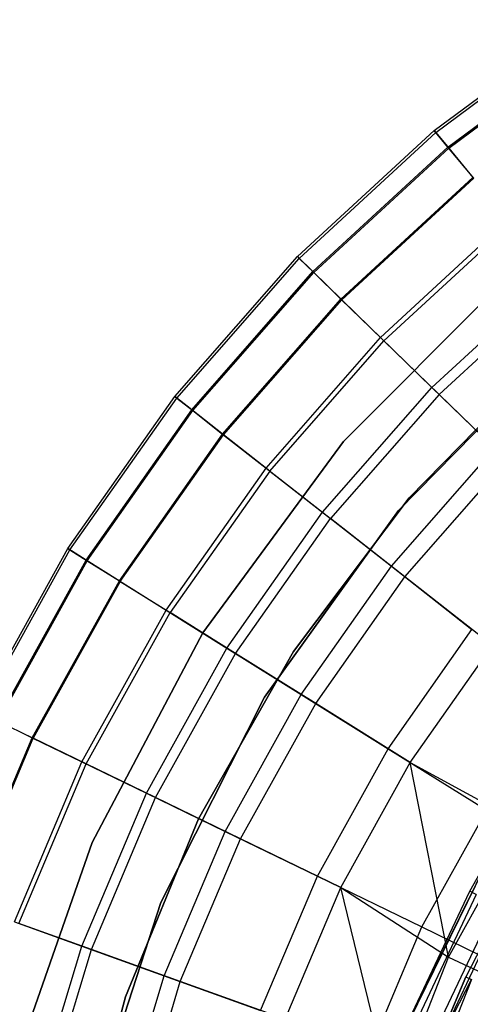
# Model space of a CAD drawing. Extents: x 0.1 to 16.1, y -3 to 3.
# Tile 49 of 65: x 5.4 to 6.2, y 0.8 to 2.5. Entities that reach past the tile are written whole.
import ezdxf

# ---------------------------------------------------------------- set-up
doc = ezdxf.new("R2010")
doc.units = 0
doc.header["$LTSCALE"] = 2.54
doc.layers.get('0').update_dxf_attribs({"color": 13, "linetype": 'CONTINUOUS'})

# ---------------------------------------------------------------- blocks, each defined once
blk = doc.blocks.new('DROPS_WOOD_D_PM_STL')
at = {"color": 0}
for p, q in [((6.1493, 2.3287, 5.1881), (6.4078, 2.5208, 5.1881)), ((6.1493, 2.3287, 5.1881), (6.4078, 2.5208, 5.1881)), ((6.1521, 2.3254, 4.8891), (6.4102, 2.5171, 4.8891)), ((6.1521, 2.3254, 4.8891), (6.4102, 2.5171, 4.8891)), ((6.1731, 2.3001, 5.5715), (6.4284, 2.4897, 5.5715)), ((6.1731, 2.3001, 5.5715), (6.4284, 2.4897, 5.5715)), ((6.1746, 2.2983, 4.5921), (6.4297, 2.4878, 4.5921)), ((6.1746, 2.2983, 4.5921), (6.4297, 2.4878, 4.5921)), ((5.9127, 2.1103, 5.1881), (6.1493, 2.3287, 5.1881)), ((5.9127, 2.1103, 5.1881), (6.1493, 2.3287, 5.1881)), ((5.9159, 2.1073, 4.8891), (6.1521, 2.3254, 4.8891)), ((5.9159, 2.1073, 4.8891), (6.1521, 2.3254, 4.8891)), ((6.1493, 2.3287, 5.1881), (6.1521, 2.3254, 4.8891)), ((6.1493, 2.3287, 5.1881), (6.1521, 2.3254, 4.8891)), ((6.1731, 2.3001, 5.5715), (6.1493, 2.3287, 5.1881)), ((6.1731, 2.3001, 5.5715), (6.1493, 2.3287, 5.1881)), ((6.1521, 2.3254, 4.8891), (6.1746, 2.2983, 4.5921)), ((6.1521, 2.3254, 4.8891), (6.1746, 2.2983, 4.5921)), ((5.9394, 2.0843, 5.5715), (6.1731, 2.3001, 5.5715)), ((5.9394, 2.0843, 5.5715), (6.1731, 2.3001, 5.5715)), ((5.9411, 2.0827, 4.5921), (6.1746, 2.2983, 4.5921)), ((5.9411, 2.0827, 4.5921), (6.1746, 2.2983, 4.5921)), ((6.2177, 2.2463, 5.9503), (6.1731, 2.3001, 5.5715)), ((6.2177, 2.2463, 5.9503), (6.1731, 2.3001, 5.5715)), ((6.1746, 2.2983, 4.5921), (6.2165, 2.2477, 4.3004)), ((6.1746, 2.2983, 4.5921), (6.2165, 2.2477, 4.3004)), ((5.9881, 2.0369, 4.3004), (6.2165, 2.2477, 4.3004)), ((5.9881, 2.0369, 4.3004), (6.2165, 2.2477, 4.3004)), ((5.9894, 2.0356, 5.9503), (6.2177, 2.2463, 5.9503)), ((5.9894, 2.0356, 5.9503), (6.2177, 2.2463, 5.9503)), ((6.0564, 1.9704, 4.0169), (6.2773, 2.1743, 4.0169)), ((6.0564, 1.9704, 4.0169), (6.2773, 2.1743, 4.0169)), ((6.0624, 1.9645, 6.3217), (6.2827, 2.1679, 6.3217)), ((6.0624, 1.9645, 6.3217), (6.2827, 2.1679, 6.3217)), ((5.7007, 1.868, 5.1881), (5.9127, 2.1103, 5.1881)), ((5.7007, 1.868, 5.1881), (5.9127, 2.1103, 5.1881)), ((5.7041, 1.8653, 4.8891), (5.9159, 2.1073, 4.8891)), ((5.7041, 1.8653, 4.8891), (5.9159, 2.1073, 4.8891)), ((5.9127, 2.1103, 5.1881), (5.9159, 2.1073, 4.8891)), ((5.9127, 2.1103, 5.1881), (5.9159, 2.1073, 4.8891)), ((5.9394, 2.0843, 5.5715), (5.9127, 2.1103, 5.1881)), ((5.9394, 2.0843, 5.5715), (5.9127, 2.1103, 5.1881)), ((5.9159, 2.1073, 4.8891), (5.9411, 2.0827, 4.5921)), ((5.9159, 2.1073, 4.8891), (5.9411, 2.0827, 4.5921)), ((5.73, 1.845, 5.5715), (5.9394, 2.0843, 5.5715)), ((5.73, 1.845, 5.5715), (5.9394, 2.0843, 5.5715)), ((5.7318, 1.8436, 4.5921), (5.9411, 2.0827, 4.5921)), ((5.7318, 1.8436, 4.5921), (5.9411, 2.0827, 4.5921)), ((5.9894, 2.0356, 5.9503), (5.9394, 2.0843, 5.5715)), ((5.9894, 2.0356, 5.9503), (5.9394, 2.0843, 5.5715)), ((5.9411, 2.0827, 4.5921), (5.9881, 2.0369, 4.3004)), ((5.9411, 2.0827, 4.5921), (5.9881, 2.0369, 4.3004)), ((5.9924, 1.79, 213.1031), (6.2825, 2.0812, 213.1031)), ((6.2825, 2.0812, 220.7031), (5.9924, 1.79, 220.7031)), ((5.9924, 1.79, 213.1031), (6.2825, 2.0812, 213.1031)), ((6.2825, 2.0812, 220.7031), (5.9924, 1.79, 220.7031)), ((6.1454, 1.8838, 3.7448), (6.3566, 2.0788, 3.7448)), ((6.1454, 1.8838, 3.7448), (6.3566, 2.0788, 3.7448)), ((6.1579, 1.8716, 6.6831), (6.3677, 2.0653, 6.6831)), ((6.1579, 1.8716, 6.6831), (6.3677, 2.0653, 6.6831)), ((5.7834, 1.803, 4.3004), (5.9881, 2.0369, 4.3004)), ((5.7834, 1.803, 4.3004), (5.9881, 2.0369, 4.3004)), ((5.7849, 1.8019, 5.9503), (5.9894, 2.0356, 5.9503)), ((5.7849, 1.8019, 5.9503), (5.9894, 2.0356, 5.9503)), ((5.9881, 2.0369, 4.3004), (6.0564, 1.9704, 4.0169)), ((5.9881, 2.0369, 4.3004), (6.0564, 1.9704, 4.0169)), ((6.0624, 1.9645, 6.3217), (5.9894, 2.0356, 5.9503)), ((6.0624, 1.9645, 6.3217), (5.9894, 2.0356, 5.9503)), ((5.8585, 1.7441, 4.0169), (6.0564, 1.9704, 4.0169)), ((5.8585, 1.7441, 4.0169), (6.0564, 1.9704, 4.0169)), ((5.8651, 1.739, 6.3217), (6.0624, 1.9645, 6.3217)), ((5.8651, 1.739, 6.3217), (6.0624, 1.9645, 6.3217)), ((6.0564, 1.9704, 4.0169), (6.1454, 1.8838, 3.7448)), ((6.0564, 1.9704, 4.0169), (6.1454, 1.8838, 3.7448)), ((6.1579, 1.8716, 6.6831), (6.0624, 1.9645, 6.3217)), ((6.1579, 1.8716, 6.6831), (6.0624, 1.9645, 6.3217)), ((6.3662, 1.9552, 213.1031), (6.0878, 1.6707, 213.1031)), ((6.0878, 1.6707, 220.7031), (6.3662, 1.9552, 220.7031)), ((6.0878, 1.6707, 220.7031), (6.3662, 1.9552, 220.7031)), ((6.3662, 1.9552, 213.1031), (6.0878, 1.6707, 213.1031)), ((6.3389, 1.9309, 213.3831), (6.1062, 1.6924, 213.3831)), ((6.1062, 1.6924, 213.3031), (6.3389, 1.9309, 213.3031)), ((6.3389, 1.9309, 213.3831), (6.1062, 1.6924, 213.3831)), ((6.1062, 1.6924, 213.3031), (6.3389, 1.9309, 213.3031)), ((6.3389, 1.9309, 220.7031), (6.1062, 1.6924, 220.7031)), ((5.9561, 1.6675, 3.7448), (6.1454, 1.8838, 3.7448)), ((5.9561, 1.6675, 3.7448), (6.1454, 1.8838, 3.7448)), ((6.1454, 1.8838, 3.7448), (6.2539, 1.7781, 3.487)), ((6.1454, 1.8838, 3.7448), (6.2539, 1.7781, 3.487)), ((5.5156, 1.6045, 5.1881), (5.7007, 1.868, 5.1881)), ((5.5156, 1.6045, 5.1881), (5.7007, 1.868, 5.1881)), ((5.5193, 1.6022, 4.8891), (5.7041, 1.8653, 4.8891)), ((5.5193, 1.6022, 4.8891), (5.7041, 1.8653, 4.8891)), ((5.7007, 1.868, 5.1881), (5.7041, 1.8653, 4.8891)), ((5.7007, 1.868, 5.1881), (5.7041, 1.8653, 4.8891)), ((5.73, 1.845, 5.5715), (5.7007, 1.868, 5.1881)), ((5.73, 1.845, 5.5715), (5.7007, 1.868, 5.1881)), ((5.7041, 1.8653, 4.8891), (5.7318, 1.8436, 4.5921)), ((5.7041, 1.8653, 4.8891), (5.7318, 1.8436, 4.5921)), ((6.1579, 1.8716, 6.6831), (5.9698, 1.6567, 6.6831)), ((6.1579, 1.8716, 6.6831), (5.9698, 1.6567, 6.6831)), ((6.1579, 1.8716, 6.6831), (6.2751, 1.7575, 7.0318)), ((6.1579, 1.8716, 6.6831), (6.2751, 1.7575, 7.0318)), ((5.5472, 1.5848, 5.5715), (5.73, 1.845, 5.5715)), ((5.5472, 1.5848, 5.5715), (5.73, 1.845, 5.5715)), ((5.5492, 1.5835, 4.5921), (5.7318, 1.8436, 4.5921)), ((5.5492, 1.5835, 4.5921), (5.7318, 1.8436, 4.5921)), ((5.7849, 1.8019, 5.9503), (5.73, 1.845, 5.5715)), ((5.7849, 1.8019, 5.9503), (5.73, 1.845, 5.5715)), ((5.7318, 1.8436, 4.5921), (5.7834, 1.803, 4.3004)), ((5.7318, 1.8436, 4.5921), (5.7834, 1.803, 4.3004)), ((5.6048, 1.5487, 4.3004), (5.7834, 1.803, 4.3004)), ((5.6048, 1.5487, 4.3004), (5.7834, 1.803, 4.3004)), ((5.6064, 1.5477, 5.9503), (5.7849, 1.8019, 5.9503)), ((5.6064, 1.5477, 5.9503), (5.7849, 1.8019, 5.9503)), ((5.7834, 1.803, 4.3004), (5.8585, 1.7441, 4.0169)), ((5.7834, 1.803, 4.3004), (5.8585, 1.7441, 4.0169)), ((5.8651, 1.739, 6.3217), (5.7849, 1.8019, 5.9503)), ((5.8651, 1.739, 6.3217), (5.7849, 1.8019, 5.9503)), ((5.7489, 1.4589, 213.1031), (5.9924, 1.79, 213.1031)), ((5.9924, 1.79, 220.7031), (5.7489, 1.4589, 220.7031)), ((5.7489, 1.4589, 213.1031), (5.9924, 1.79, 213.1031)), ((5.9924, 1.79, 220.7031), (5.7489, 1.4589, 220.7031)), ((5.9924, 1.79, 213.1031), (5.9924, 1.79, 220.7031)), ((5.9924, 1.79, 213.1031), (5.9924, 1.79, 220.7031)), ((6.0753, 1.5739, 3.487), (6.2539, 1.7781, 3.487)), ((6.0753, 1.5739, 3.487), (6.2539, 1.7781, 3.487)), ((6.0985, 1.5557, 7.0318), (6.2751, 1.7575, 7.0318)), ((6.0985, 1.5557, 7.0318), (6.2751, 1.7575, 7.0318)), ((5.6857, 1.4981, 4.0169), (5.8585, 1.7441, 4.0169)), ((5.6857, 1.4981, 4.0169), (5.8585, 1.7441, 4.0169)), ((5.8585, 1.7441, 4.0169), (5.9561, 1.6675, 3.7448)), ((5.8585, 1.7441, 4.0169), (5.9561, 1.6675, 3.7448)), ((5.8651, 1.739, 6.3217), (5.6928, 1.4937, 6.3217)), ((5.8651, 1.739, 6.3217), (5.6928, 1.4937, 6.3217)), ((5.8651, 1.739, 6.3217), (5.9698, 1.6567, 6.6831)), ((5.8651, 1.739, 6.3217), (5.9698, 1.6567, 6.6831)), ((6.1062, 1.6924, 213.3831), (5.906, 1.4261, 213.3831)), ((5.906, 1.4261, 213.3031), (6.1062, 1.6924, 213.3031)), ((6.1062, 1.6924, 213.3831), (5.906, 1.4261, 213.3831)), ((5.906, 1.4261, 213.3031), (6.1062, 1.6924, 213.3031)), ((6.1062, 1.6924, 220.7031), (5.906, 1.4261, 220.7031)), ((6.1062, 1.6924, 213.3831), (6.1062, 1.6924, 213.3031)), ((6.1062, 1.6924, 213.3831), (6.1062, 1.6924, 213.3031)), ((5.7909, 1.4323, 3.7448), (5.9561, 1.6675, 3.7448)), ((5.7909, 1.4323, 3.7448), (5.9561, 1.6675, 3.7448)), ((5.8057, 1.423, 6.6831), (5.9698, 1.6567, 6.6831)), ((5.8057, 1.423, 6.6831), (5.9698, 1.6567, 6.6831)), ((6.0878, 1.6707, 213.1031), (5.8561, 1.347, 213.1031)), ((5.8561, 1.347, 220.7031), (6.0878, 1.6707, 220.7031)), ((5.8561, 1.347, 220.7031), (6.0878, 1.6707, 220.7031)), ((6.0878, 1.6707, 213.1031), (5.8561, 1.347, 213.1031)), ((5.9561, 1.6675, 3.7448), (6.0753, 1.5739, 3.487)), ((5.9561, 1.6675, 3.7448), (6.0753, 1.5739, 3.487)), ((6.0985, 1.5557, 7.0318), (5.9698, 1.6567, 6.6831)), ((6.0985, 1.5557, 7.0318), (5.9698, 1.6567, 6.6831)), ((6.0878, 1.6707, 220.7031), (6.0878, 1.6707, 213.1031)), ((6.0878, 1.6707, 220.7031), (6.0878, 1.6707, 213.1031)), ((5.3596, 1.3229, 5.1881), (5.5156, 1.6045, 5.1881)), ((5.3596, 1.3229, 5.1881), (5.5156, 1.6045, 5.1881)), ((5.5156, 1.6045, 5.1881), (5.5193, 1.6022, 4.8891)), ((5.5156, 1.6045, 5.1881), (5.5193, 1.6022, 4.8891)), ((5.5472, 1.5848, 5.5715), (5.5156, 1.6045, 5.1881)), ((5.5472, 1.5848, 5.5715), (5.5156, 1.6045, 5.1881)), ((5.3635, 1.3209, 4.8891), (5.5193, 1.6022, 4.8891)), ((5.3635, 1.3209, 4.8891), (5.5193, 1.6022, 4.8891)), ((5.5193, 1.6022, 4.8891), (5.5492, 1.5835, 4.5921)), ((5.5193, 1.6022, 4.8891), (5.5492, 1.5835, 4.5921)), ((5.3931, 1.3066, 5.5715), (5.5472, 1.5848, 5.5715)), ((5.3931, 1.3066, 5.5715), (5.5472, 1.5848, 5.5715)), ((5.3952, 1.3055, 4.5921), (5.5492, 1.5835, 4.5921)), ((5.3952, 1.3055, 4.5921), (5.5492, 1.5835, 4.5921)), ((5.6064, 1.5477, 5.9503), (5.5472, 1.5848, 5.5715)), ((5.6064, 1.5477, 5.9503), (5.5472, 1.5848, 5.5715)), ((5.5492, 1.5835, 4.5921), (5.6048, 1.5487, 4.3004)), ((5.5492, 1.5835, 4.5921), (5.6048, 1.5487, 4.3004)), ((5.9193, 1.3519, 3.487), (6.0753, 1.5739, 3.487)), ((5.9193, 1.3519, 3.487), (6.0753, 1.5739, 3.487)), ((6.0753, 1.5739, 3.487), (6.2147, 1.4644, 3.2461)), ((6.0753, 1.5739, 3.487), (6.2147, 1.4644, 3.2461)), ((5.9444, 1.3362, 7.0318), (6.0985, 1.5557, 7.0318)), ((5.9444, 1.3362, 7.0318), (6.0985, 1.5557, 7.0318)), ((6.2501, 1.4367, 7.3652), (6.0985, 1.5557, 7.0318)), ((6.2501, 1.4367, 7.3652), (6.0985, 1.5557, 7.0318)), ((5.4542, 1.2768, 4.3004), (5.6048, 1.5487, 4.3004)), ((5.4542, 1.2768, 4.3004), (5.6048, 1.5487, 4.3004)), ((5.6064, 1.5477, 5.9503), (5.4559, 1.276, 5.9503)), ((5.6064, 1.5477, 5.9503), (5.4559, 1.276, 5.9503)), ((5.6048, 1.5487, 4.3004), (5.6857, 1.4981, 4.0169)), ((5.6048, 1.5487, 4.3004), (5.6857, 1.4981, 4.0169)), ((5.6064, 1.5477, 5.9503), (5.6928, 1.4937, 6.3217)), ((5.6064, 1.5477, 5.9503), (5.6928, 1.4937, 6.3217)), ((5.54, 1.2351, 4.0169), (5.6857, 1.4981, 4.0169)), ((5.54, 1.2351, 4.0169), (5.6857, 1.4981, 4.0169)), ((5.5475, 1.2315, 6.3217), (5.6928, 1.4937, 6.3217)), ((5.5475, 1.2315, 6.3217), (5.6928, 1.4937, 6.3217)), ((5.6857, 1.4981, 4.0169), (5.7909, 1.4323, 3.7448)), ((5.6857, 1.4981, 4.0169), (5.7909, 1.4323, 3.7448)), ((5.8057, 1.423, 6.6831), (5.6928, 1.4937, 6.3217)), ((5.8057, 1.423, 6.6831), (5.6928, 1.4937, 6.3217)), ((5.5575, 1.0952, 213.1031), (5.7489, 1.4589, 213.1031)), ((5.7489, 1.4589, 220.7031), (5.5575, 1.0952, 220.7031)), ((5.5575, 1.0952, 213.1031), (5.7489, 1.4589, 213.1031)), ((5.7489, 1.4589, 220.7031), (5.5575, 1.0952, 220.7031)), ((5.7489, 1.4589, 213.1031), (5.7489, 1.4589, 220.7031)), ((5.7489, 1.4589, 213.1031), (5.7489, 1.4589, 220.7031)), ((6.0696, 1.2579, 3.2461), (6.2147, 1.4644, 3.2461)), ((6.0696, 1.2579, 3.2461), (6.2147, 1.4644, 3.2461)), ((6.1077, 1.234, 7.3652), (6.2501, 1.4367, 7.3652)), ((6.1077, 1.234, 7.3652), (6.2501, 1.4367, 7.3652)), ((5.6516, 1.1809, 3.7448), (5.7909, 1.4323, 3.7448)), ((5.6516, 1.1809, 3.7448), (5.7909, 1.4323, 3.7448)), ((5.6673, 1.1732, 6.6831), (5.8057, 1.423, 6.6831)), ((5.6673, 1.1732, 6.6831), (5.8057, 1.423, 6.6831)), ((5.906, 1.4261, 213.3831), (5.7415, 1.1364, 213.3831)), ((5.7415, 1.1364, 213.3031), (5.906, 1.4261, 213.3031)), ((5.906, 1.4261, 213.3831), (5.7415, 1.1364, 213.3831)), ((5.7415, 1.1364, 213.3031), (5.906, 1.4261, 213.3031)), ((5.906, 1.4261, 220.7031), (5.7415, 1.1364, 220.7031)), ((5.7909, 1.4323, 3.7448), (5.9193, 1.3519, 3.487)), ((5.7909, 1.4323, 3.7448), (5.9193, 1.3519, 3.487)), ((5.9444, 1.3362, 7.0318), (5.8057, 1.423, 6.6831)), ((5.9444, 1.3362, 7.0318), (5.8057, 1.423, 6.6831)), ((5.906, 1.4261, 213.3831), (5.906, 1.4261, 213.3031)), ((5.906, 1.4261, 213.3831), (5.906, 1.4261, 213.3031)), ((5.7879, 1.1146, 3.487), (5.9193, 1.3519, 3.487)), ((5.7879, 1.1146, 3.487), (5.9193, 1.3519, 3.487)), ((5.9193, 1.3519, 3.487), (6.0696, 1.2579, 3.2461)), ((5.9193, 1.3519, 3.487), (6.0696, 1.2579, 3.2461)), ((5.8561, 1.347, 213.1031), (5.6766, 0.9918, 213.1031)), ((5.6766, 0.9918, 220.7031), (5.8561, 1.347, 220.7031)), ((5.6766, 0.9918, 220.7031), (5.8561, 1.347, 220.7031)), ((5.8561, 1.347, 213.1031), (5.6766, 0.9918, 213.1031)), ((5.8144, 1.1017, 7.0318), (5.9444, 1.3362, 7.0318)), ((5.8144, 1.1017, 7.0318), (5.9444, 1.3362, 7.0318)), ((5.8561, 1.347, 220.7031), (5.8561, 1.347, 213.1031)), ((5.8561, 1.347, 220.7031), (5.8561, 1.347, 213.1031)), ((6.1077, 1.234, 7.3652), (5.9444, 1.3362, 7.0318)), ((6.1077, 1.234, 7.3652), (5.9444, 1.3362, 7.0318)), ((5.3931, 1.3066, 5.5715), (5.4559, 1.276, 5.9503)), ((5.3931, 1.3066, 5.5715), (5.4559, 1.276, 5.9503)), ((5.3952, 1.3055, 4.5921), (5.4542, 1.2768, 4.3004)), ((5.3952, 1.3055, 4.5921), (5.4542, 1.2768, 4.3004)), ((5.3334, 0.9905, 4.3004), (5.4542, 1.2768, 4.3004)), ((5.3334, 0.9905, 4.3004), (5.4542, 1.2768, 4.3004)), ((5.3351, 0.9899, 5.9503), (5.4559, 1.276, 5.9503)), ((5.3351, 0.9899, 5.9503), (5.4559, 1.276, 5.9503)), ((5.4542, 1.2768, 4.3004), (5.54, 1.2351, 4.0169)), ((5.4542, 1.2768, 4.3004), (5.54, 1.2351, 4.0169)), ((5.5475, 1.2315, 6.3217), (5.4559, 1.276, 5.9503)), ((5.5475, 1.2315, 6.3217), (5.4559, 1.276, 5.9503)), ((5.9473, 1.0371, 3.2461), (6.0696, 1.2579, 3.2461)), ((5.9473, 1.0371, 3.2461), (6.0696, 1.2579, 3.2461)), ((6.0696, 1.2579, 3.2461), (6.2402, 1.1512, 3.0249)), ((6.0696, 1.2579, 3.2461), (6.2402, 1.1512, 3.0249)), ((5.4231, 0.9581, 4.0169), (5.54, 1.2351, 4.0169)), ((5.4231, 0.9581, 4.0169), (5.54, 1.2351, 4.0169)), ((5.431, 0.9553, 6.3217), (5.5475, 1.2315, 6.3217)), ((5.431, 0.9553, 6.3217), (5.5475, 1.2315, 6.3217)), ((5.54, 1.2351, 4.0169), (5.6516, 1.1809, 3.7448)), ((5.54, 1.2351, 4.0169), (5.6516, 1.1809, 3.7448)), ((5.6673, 1.1732, 6.6831), (5.5475, 1.2315, 6.3217)), ((5.6673, 1.1732, 6.6831), (5.5475, 1.2315, 6.3217)), ((5.9878, 1.0174, 7.3652), (6.1077, 1.234, 7.3652)), ((5.9878, 1.0174, 7.3652), (6.1077, 1.234, 7.3652)), ((6.1744, 0.8967, 7.681), (6.1077, 1.234, 7.3652)), ((6.1077, 1.234, 7.3652), (6.3018, 1.1285, 7.681)), ((6.1077, 1.234, 7.3652), (6.3018, 1.1285, 7.681)), ((6.1744, 0.8967, 7.681), (6.1077, 1.234, 7.3652)), ((5.5398, 0.916, 3.7448), (5.6516, 1.1809, 3.7448)), ((5.5398, 0.916, 3.7448), (5.6516, 1.1809, 3.7448)), ((5.6516, 1.1809, 3.7448), (5.7879, 1.1146, 3.487)), ((5.6516, 1.1809, 3.7448), (5.7879, 1.1146, 3.487)), ((5.5563, 0.9101, 6.6831), (5.6673, 1.1732, 6.6831)), ((5.5563, 0.9101, 6.6831), (5.6673, 1.1732, 6.6831)), ((5.8144, 1.1017, 7.0318), (5.6673, 1.1732, 6.6831)), ((5.8144, 1.1017, 7.0318), (5.6673, 1.1732, 6.6831)), ((6.1282, 0.9491, 3.0249), (6.2402, 1.1512, 3.0249)), ((6.1282, 0.9491, 3.0249), (6.2402, 1.1512, 3.0249)), ((5.7415, 1.1364, 213.3831), (5.6154, 0.828, 213.3831)), ((5.6154, 0.828, 213.3031), (5.7415, 1.1364, 213.3031)), ((5.7415, 1.1364, 213.3831), (5.6154, 0.828, 213.3831)), ((5.6154, 0.828, 213.3031), (5.7415, 1.1364, 213.3031)), ((5.7415, 1.1364, 220.7031), (5.6154, 0.828, 220.7031)), ((5.7415, 1.1364, 213.3831), (5.7415, 1.1364, 213.3031)), ((5.7415, 1.1364, 213.3831), (5.7415, 1.1364, 213.3031)), ((6.1744, 0.8967, 7.681), (6.3018, 1.1285, 7.681)), ((6.1744, 0.8967, 7.681), (6.3018, 1.1285, 7.681)), ((5.6824, 0.8646, 3.487), (5.7879, 1.1146, 3.487)), ((5.6824, 0.8646, 3.487), (5.7879, 1.1146, 3.487)), ((5.7879, 1.1146, 3.487), (5.9473, 1.0371, 3.2461)), ((5.7879, 1.1146, 3.487), (5.9473, 1.0371, 3.2461)), ((5.4224, 0.707, 213.1031), (5.5575, 1.0952, 213.1031)), ((5.5575, 1.0952, 220.7031), (5.4224, 0.707, 220.7031)), ((5.4224, 0.707, 213.1031), (5.5575, 1.0952, 213.1031)), ((5.5575, 1.0952, 220.7031), (5.4224, 0.707, 220.7031)), ((5.5575, 1.0952, 213.1031), (5.5575, 1.0952, 220.7031)), ((5.5575, 1.0952, 213.1031), (5.5575, 1.0952, 220.7031)), ((5.7102, 0.8546, 7.0318), (5.8144, 1.1017, 7.0318)), ((5.7102, 0.8546, 7.0318), (5.8144, 1.1017, 7.0318)), ((5.9878, 1.0174, 7.3652), (5.8144, 1.1017, 7.0318)), ((5.9878, 1.0174, 7.3652), (5.8144, 1.1017, 7.0318)), ((6.2491, 1.0785, 9.533), (6.1059, 0.7864, 15.533)), ((6.2491, 1.0785, 9.533), (6.1059, 0.7864, 15.533)), ((6.2491, 1.0785, 9.533), (6.1059, 0.7864, 9.533)), ((6.2491, 1.0785, 9.533), (6.1059, 0.7864, 9.533)), ((6.2491, 1.0785, 9.533), (6.1112, 0.7997, 15.533)), ((6.2491, 1.0785, 9.533), (6.1112, 0.7997, 15.533)), ((6.2111, 1.0114, 15.533), (6.2491, 1.0785, 9.533)), ((6.2111, 1.0114, 15.533), (6.2491, 1.0785, 9.533)), ((6.2111, 1.0114, 15.533), (6.2491, 1.0785, 15.533)), ((6.2111, 1.0114, 15.533), (6.2491, 1.0785, 15.533)), ((5.8491, 0.8045, 3.2461), (5.9473, 1.0371, 3.2461)), ((5.8491, 0.8045, 3.2461), (5.9473, 1.0371, 3.2461)), ((5.9473, 1.0371, 3.2461), (6.1282, 0.9491, 3.0249)), ((5.9473, 1.0371, 3.2461), (6.1282, 0.9491, 3.0249)), ((6.2888, 1.0276, 9.533), (6.1501, 0.7347, 9.533)), ((6.2888, 1.0276, 9.533), (6.1501, 0.7347, 9.533)), ((6.2888, 1.0276, 9.533), (6.2039, 0.8629, 15.533)), ((6.2888, 1.0276, 9.533), (6.2039, 0.8629, 15.533)), ((6.2888, 1.0276, 15.533), (6.2039, 0.8629, 15.533)), ((6.2888, 1.0276, 15.533), (6.2039, 0.8629, 15.533)), ((5.8915, 0.7892, 7.3652), (5.9878, 1.0174, 7.3652)), ((5.8915, 0.7892, 7.3652), (5.9878, 1.0174, 7.3652)), ((6.0771, 0.6508, 7.681), (5.9878, 1.0174, 7.3652)), ((6.0771, 0.6508, 7.681), (5.9878, 1.0174, 7.3652)), ((5.9878, 1.0174, 7.3652), (6.1744, 0.8967, 7.681)), ((5.9878, 1.0174, 7.3652), (6.1744, 0.8967, 7.681)), ((6.1112, 0.7997, 15.533), (6.2111, 1.0114, 15.533)), ((6.1112, 0.7997, 15.533), (6.2111, 1.0114, 15.533)), ((6.2221, 1.0054, 15.6443), (6.2111, 1.0114, 15.533)), ((6.2221, 1.0054, 15.6443), (6.2111, 1.0114, 15.533)), ((5.6766, 0.9918, 213.1031), (5.5534, 0.6133, 213.1031)), ((5.5534, 0.6133, 220.7031), (5.6766, 0.9918, 220.7031)), ((5.5534, 0.6133, 220.7031), (5.6766, 0.9918, 220.7031)), ((5.6766, 0.9918, 213.1031), (5.5534, 0.6133, 213.1031)), ((5.6766, 0.9918, 220.7031), (5.6766, 0.9918, 213.1031)), ((5.6766, 0.9918, 220.7031), (5.6766, 0.9918, 213.1031)), ((6.2221, 1.0054, 15.6443), (6.1228, 0.7949, 15.6443)), ((6.2221, 1.0054, 15.6443), (6.1228, 0.7949, 15.6443)), ((6.2547, 0.9878, 15.7499), (6.1571, 0.781, 15.7499)), ((6.2547, 0.9878, 15.7499), (6.1571, 0.781, 15.7499)), ((5.4231, 0.9581, 4.0169), (5.5398, 0.916, 3.7448)), ((5.4231, 0.9581, 4.0169), (5.5398, 0.916, 3.7448)), ((5.5563, 0.9101, 6.6831), (5.431, 0.9553, 6.3217)), ((5.5563, 0.9101, 6.6831), (5.431, 0.9553, 6.3217)), ((6.0384, 0.7362, 3.0249), (6.1282, 0.9491, 3.0249)), ((6.0384, 0.7362, 3.0249), (6.1282, 0.9491, 3.0249)), ((6.1282, 0.9491, 3.0249), (6.3287, 0.8516, 2.8255)), ((6.1282, 0.9491, 3.0249), (6.3287, 0.8516, 2.8255)), ((5.4569, 0.6408, 3.7448), (5.5398, 0.916, 3.7448)), ((5.4569, 0.6408, 3.7448), (5.5398, 0.916, 3.7448)), ((5.4739, 0.6367, 6.6831), (5.5563, 0.9101, 6.6831)), ((5.4739, 0.6367, 6.6831), (5.5563, 0.9101, 6.6831)), ((5.5398, 0.916, 3.7448), (5.6824, 0.8646, 3.487)), ((5.5398, 0.916, 3.7448), (5.6824, 0.8646, 3.487)), ((5.7102, 0.8546, 7.0318), (5.5563, 0.9101, 6.6831)), ((5.7102, 0.8546, 7.0318), (5.5563, 0.9101, 6.6831)), ((6.0771, 0.6508, 7.681), (6.1744, 0.8967, 7.681)), ((6.0771, 0.6508, 7.681), (6.1744, 0.8967, 7.681)), ((6.1744, 0.8967, 7.681), (6.2906, 0.842, 7.8696)), ((6.1744, 0.8967, 7.681), (6.2906, 0.842, 7.8696)), ((5.604, 0.6049, 3.487), (5.6824, 0.8646, 3.487)), ((5.604, 0.6049, 3.487), (5.6824, 0.8646, 3.487)), ((5.6328, 0.5979, 7.0318), (5.7102, 0.8546, 7.0318)), ((5.6328, 0.5979, 7.0318), (5.7102, 0.8546, 7.0318)), ((5.6824, 0.8646, 3.487), (5.8491, 0.8045, 3.2461)), ((5.6824, 0.8646, 3.487), (5.8491, 0.8045, 3.2461)), ((5.8915, 0.7892, 7.3652), (5.7102, 0.8546, 7.0318)), ((5.8915, 0.7892, 7.3652), (5.7102, 0.8546, 7.0318)), ((6.2139, 0.8583, 15.6309), (6.1296, 0.6439, 15.6309)), ((6.2139, 0.8583, 15.6309), (6.1296, 0.6439, 15.6309)), ((6.1501, 0.7347, 9.533), (6.2039, 0.8629, 15.533)), ((6.2039, 0.8629, 15.533), (6.1501, 0.7347, 15.533)), ((6.1501, 0.7347, 9.533), (6.2039, 0.8629, 15.533)), ((6.2039, 0.8629, 15.533), (6.1501, 0.7347, 15.533)), ((6.1501, 0.7347, 15.533), (6.2139, 0.8583, 15.6309)), ((6.1501, 0.7347, 15.533), (6.2139, 0.8583, 15.6309)), ((6.2039, 0.8629, 15.533), (6.2139, 0.8583, 15.6309)), ((6.2039, 0.8629, 15.533), (6.2139, 0.8583, 15.6309)), ((5.6154, 0.828, 213.3831), (5.5297, 0.5061, 213.3831)), ((5.5297, 0.5061, 213.3031), (5.6154, 0.828, 213.3031)), ((5.6154, 0.828, 213.3831), (5.5297, 0.5061, 213.3831)), ((5.5297, 0.5061, 213.3031), (5.6154, 0.828, 213.3031)), ((5.6154, 0.828, 220.7031), (5.5297, 0.5061, 220.7031)), ((5.6154, 0.828, 213.3831), (5.6154, 0.828, 213.3031)), ((5.6154, 0.828, 213.3831), (5.6154, 0.828, 213.3031))]:
    blk.add_line(p, q, dxfattribs=at)

msp = doc.modelspace()

# ---------------------------------------------------------------- block references
at = {"color": 250}
msp.add_blockref('DROPS_WOOD_D_PM_STL', (0, 0), dxfattribs=at)

doc.saveas('drawing.dxf')
